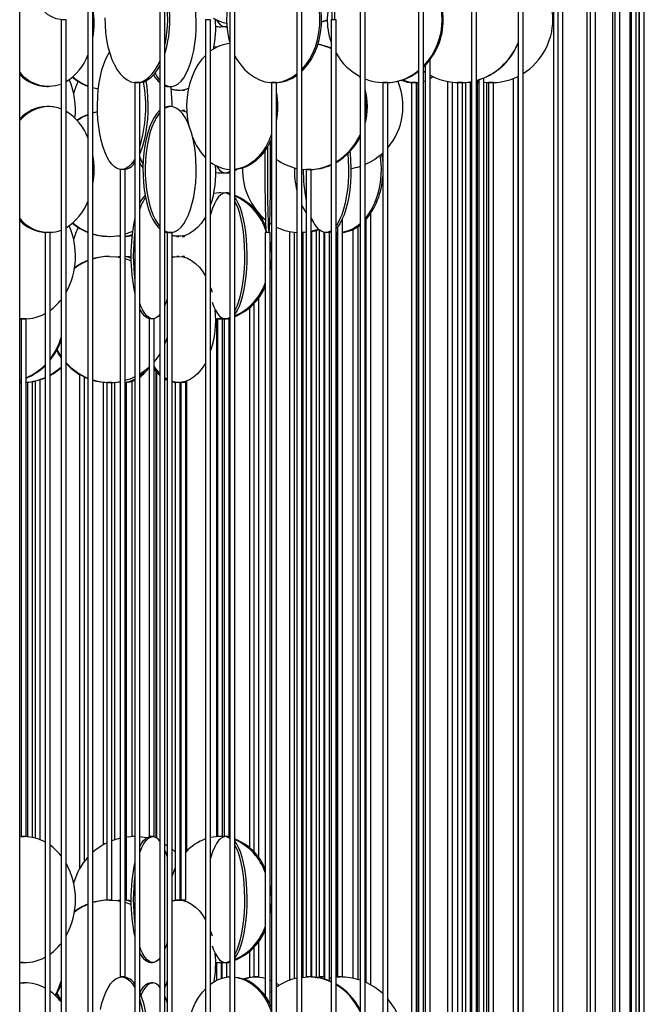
# Model space of a CAD drawing. Header units: millimetres. Extents: x 626 to 3215, y 306 to 3557.
# Tile 44 of 65: x 2938 to 3186, y 1737 to 2127. Entities that reach past the tile are written whole.
import ezdxf

# ---------------------------------------------------------------- set-up
doc = ezdxf.new("R2010")
doc.units = ezdxf.units.MM

msp = doc.modelspace()

# ---------------------------------------------------------------- linework, layer by layer
at = {"color": 7, "linetype": 'Continuous', "lineweight": 25}
for p, q in [((2964.66, 2187), (2964.66, 1636.5)), ((2966.66, 1636.5), (2966.66, 2187)), ((3021.05, 2187), (3021.05, 1636.5)), ((3023.05, 1636.5), (3023.05, 2187)), ((3072.74, 2187), (3072.74, 1636.5)), ((3074.74, 1636.5), (3074.74, 2187)), ((3116.96, 2187), (3116.96, 1636.5)), ((3118.96, 1636.5), (3118.96, 2187)), ((3151.31, 2187), (3151.31, 1636.5)), ((3153.31, 1636.5), (3153.31, 2187)), ((3061.73, 2127.5), (3061.73, 2177.5)), ((3062.73, 2127.5), (3062.73, 2177.5)), ((3173.94, 2165.84), (3173.94, 1636.5)), ((3175.94, 1636.5), (3175.94, 2168.21)), ((2937.64, 1611.5), (2937.64, 2162)), ((2993.25, 2162), (2993.25, 1611.5)), ((2995.25, 1611.5), (2995.25, 2162)), ((3047.66, 2162), (3047.66, 1611.5)), ((3049.66, 1611.5), (3049.66, 2162)), ((3095.94, 2162), (3095.94, 1611.5)), ((3097.94, 1611.5), (3097.94, 2162)), ((3135.49, 2162), (3135.49, 1622.45)), ((3137.49, 1611.5), (3137.49, 2162)), ((3149.62, 2162), (3149.62, 1636.35)), ((3162.85, 2162.19), (3162.85, 1636.5)), ((3164.18, 2162), (3164.18, 1632.83)), ((3166.18, 1631.29), (3166.18, 2162)), ((3172.97, 2162), (3172.97, 1636.42)), ((3179.87, 2162.05), (3179.87, 1636.5)), ((3180.45, 2162), (3180.45, 1635.87)), ((3182.45, 1635.31), (3182.45, 2162)), ((3183.44, 2162), (3183.44, 1636.47)), ((3183.63, 2162.11), (3183.63, 1636.5)), ((3185.63, 1636.5), (3185.63, 2162.48)), ((2953.99, 2127.5), (2953.99, 1692)), ((2955.99, 2127.5), (2953.99, 2127.5)), ((2955.99, 1692), (2955.99, 2127.5)), ((3011.4, 2127.5), (3011.4, 1692)), ((3013.4, 2127.5), (3011.4, 2127.5)), ((3013.4, 1692), (3013.4, 2127.5)), ((3061.23, 2127.5), (3061.23, 1692)), ((3063.23, 2127.5), (3061.23, 2127.5)), ((3063.23, 1692), (3063.23, 2127.5)), ((3016.81, 2124.71), (3017.4, 2124.71)), ((3019.24, 2124.71), (3019.82, 2124.71)), ((3016.06, 2116.7), (3014.66, 2116.57)), ((3100.59, 1692), (3100.59, 2111.66)), ((3097.94, 2107.12), (3098.59, 2106.67)), ((3098.59, 2109.31), (3098.59, 1692)), ((3097.94, 2103), (3098.59, 2103.22)), ((3107.47, 2102.98), (3107.47, 1692)), ((3115.79, 2102.72), (3116.96, 2102.58)), ((3118.96, 2103.22), (3119.85, 2103.02)), ((3118.96, 2103.17), (3119.85, 2102.97)), ((3119.85, 2103.63), (3119.85, 1692)), ((3121.85, 1692), (3121.85, 2104.35)), ((3133.49, 2104.12), (3133.49, 1689.2)), ((3135.49, 1687.74), (3135.49, 2105)), ((2948.32, 2101), (2949.01, 2101)), ((2968.82, 2099.94), (2966.66, 2100.49)), ((2983.31, 2102.5), (2983.31, 1667)), ((2983.44, 2102.5), (2983.31, 2102.5)), ((2985.31, 2102.5), (2983.44, 2102.5)), ((2985.31, 1667), (2985.31, 2102.5)), ((2996.64, 2101), (2997.55, 2101)), ((2999.93, 2099.5), (3000.74, 2099.5)), ((3002.06, 2099.5), (3003.06, 2099.5)), ((3037.59, 2102.5), (3037.59, 1667)), ((3037.92, 2102.5), (3037.59, 2102.5)), ((3039.59, 2102.5), (3037.92, 2102.5)), ((3039.59, 1667), (3039.59, 2102.5)), ((3081.73, 2102.5), (3081.73, 1667)), ((3082.32, 2102.5), (3081.73, 2102.5)), ((3083.73, 2102.5), (3082.32, 2102.5)), ((3083.73, 1667), (3083.73, 2102.5)), ((3093.22, 2102.5), (3093.22, 1686.31)), ((3094.96, 2102.5), (3093.22, 2102.5)), ((3093.37, 2102.51), (3093.37, 2102.5)), ((3095.22, 2102.5), (3094.96, 2102.5)), ((3095.22, 1688.57), (3095.22, 2102.5)), ((3095.37, 1688.86), (3095.37, 2102.52)), ((3109.47, 1692), (3109.47, 2102.67)), ((3111.41, 2102.5), (3111.41, 1667)), ((3112.3, 2102.5), (3111.41, 2102.5)), ((3113.41, 2102.5), (3112.3, 2102.5)), ((3113.41, 1667), (3113.41, 2102.5)), ((3114.65, 2102.59), (3114.65, 1691.18)), ((3116.65, 1691.15), (3116.65, 2102.56)), ((3119.44, 2102.5), (3118.94, 2102.5)), ((3118.96, 2102.5), (3119.85, 2102.53)), ((3119.44, 1691.94), (3119.44, 2102.5)), ((3122.9, 2102.56), (3122.9, 1692)), ((3123.71, 2102.5), (3123.71, 1691.64)), ((3124.92, 2102.5), (3123.71, 2102.5)), ((3124.9, 2102.5), (3124.9, 2102.5)), ((3125.71, 2102.5), (3124.92, 2102.5)), ((3125.71, 1690.82), (3125.71, 2102.5)), ((2949.01, 2093), (2948.32, 2093)), ((2997.55, 2093), (2996.64, 2093)), ((3003.06, 2091.5), (3002.06, 2091.5)), ((3002.06, 2091.5), (3002.06, 2091.4)), ((3002.06, 2091.39), (3002.06, 2091.5)), ((3037.59, 2073.6), (3037.17, 2073.97)), ((2977.47, 2068), (2977.47, 1747.5)), ((2979.47, 2068), (2977.47, 2068)), ((2979.47, 1747.5), (2979.47, 2068)), ((3021.04, 2068), (3021.04, 1747.5)), ((3021.05, 2068), (3021.04, 2068)), ((3023.04, 1747.5), (3023.04, 2068)), ((3023.05, 2067.93), (3023.29, 2068.03)), ((3051.35, 2068), (3051.35, 1747.5)), ((3053.35, 2068), (3051.35, 2068)), ((3053.35, 1747.5), (3053.35, 2068)), ((3016.81, 2066.71), (3017.4, 2066.71)), ((3019.24, 2066.71), (3020.19, 2066.71)), ((3016.81, 2058.71), (3014.66, 2058.57)), ((3017.4, 2058.71), (3016.81, 2058.71)), ((3018.57, 2058.62), (3016.81, 2058.71)), ((3018.73, 2058.66), (3017.4, 2058.71)), ((3020.19, 2058.71), (3019.24, 2058.71)), ((3021.04, 2058.56), (3020.19, 2058.71)), ((3030.49, 2053.26), (3030.49, 2052.77)), ((3032.49, 2050.35), (3032.49, 2050.65)), ((3033.53, 2049.54), (3033.23, 2049.27)), ((3033.55, 2049.53), (3033.24, 2049.26)), ((3065.79, 1747.5), (3065.79, 2048.63)), ((3075.05, 2048.11), (3075.05, 1745.3)), ((3077.05, 1744.29), (3077.05, 2050.71)), ((3056.47, 2044.16), (3056.47, 1747.5)), ((3063.79, 2045.19), (3063.79, 1747.5)), ((3069.93, 2044.22), (3069.93, 1746.96)), ((3071.93, 1746.45), (3071.93, 2045.37)), ((2947.67, 2043), (2947.67, 1722.5)), ((2949.36, 2043), (2947.67, 2043)), ((2949.67, 2043), (2949.36, 2043)), ((2949.67, 1722.5), (2949.67, 2043)), ((2972.99, 2041.5), (2973.3, 2041.5)), ((2976.55, 2041.73), (2977.47, 2041.57)), ((2996.1, 2043), (2996.1, 1722.5)), ((2998.01, 2043), (2996.1, 2043)), ((2998.1, 2043), (2998.01, 2043)), ((2998.1, 1722.5), (2998.1, 2043)), ((2999.93, 2041.5), (3000.74, 2041.5)), ((3002.06, 2041.5), (3003.06, 2041.5)), ((3035.07, 2043), (3035.07, 1739.92)), ((3037.07, 2043), (3035.07, 2043)), ((3037.07, 1736.44), (3037.07, 2043)), ((3044.66, 2043.44), (3044.66, 1746.14)), ((3046.66, 1746.78), (3046.66, 2043.12)), ((3050.15, 2043), (3049.66, 2043)), ((3050.15, 1747.4), (3050.15, 2043)), ((3053.4, 2043.39), (3053.4, 1747.48)), ((3055.4, 1747.41), (3055.4, 2043.89)), ((3058.47, 1747.5), (3058.47, 2043.07)), ((3058.64, 2043), (3058.64, 1746.61)), ((3060.64, 2043), (3058.64, 2043)), ((3060.64, 1745.91), (3060.64, 2043)), ((3063.88, 2043), (3063.23, 2043.01)), ((3063.24, 2043), (3063.24, 1747.45)), ((3063.79, 2043), (3063.24, 2043)), ((2973.3, 2033.5), (2972.99, 2033.5)), ((3000.74, 2033.5), (2999.93, 2033.5)), ((3003.06, 2033.5), (3002.06, 2033.5)), ((3002.06, 2033.5), (3002.06, 2033.4)), ((3002.06, 2033.39), (3002.06, 2033.5)), ((3032.49, 1794.85), (3032.49, 2017.07)), ((2953.84, 2016.19), (2953.99, 2015.66)), ((2995.92, 2016.15), (2996.1, 2015.56)), ((3028.81, 2013.07), (3028.81, 1798.85)), ((3030.49, 2014.66), (3030.49, 1797.27)), ((2938.18, 2008.71), (2938.18, 1803.21)), ((2940.18, 2008.71), (2938.18, 2008.71)), ((2940.18, 1803.21), (2940.18, 2008.71)), ((2988.95, 2008.71), (2988.95, 1803.21)), ((2990.95, 2008.71), (2988.95, 2008.71)), ((2990.95, 1803.21), (2990.95, 2008.71)), ((3015.68, 2008.75), (3015.68, 1803.17)), ((3016.11, 2008.71), (3016.11, 1803.21)), ((3016.52, 2008.71), (3016.11, 2008.71)), ((3018.11, 2008.71), (3016.52, 2008.71)), ((3017.68, 2008.71), (3017.68, 2008.72)), ((3017.89, 2008.72), (3017.89, 2008.71)), ((3018.11, 1803.21), (3018.11, 2008.71)), ((3018.71, 2008.71), (3018.71, 1803.21)), ((3018.76, 2008.71), (3018.71, 2008.71)), ((3020.71, 2008.71), (3018.76, 2008.71)), ((3020.71, 1803.21), (3020.71, 2008.71)), ((2961.32, 1986.72), (2961.32, 1790.44)), ((2963.32, 1793.47), (2963.32, 1985.66)), ((2991.82, 1802.8), (2991.82, 1987.66)), ((2991.98, 1802.7), (2991.98, 1987.48)), ((2938.18, 1984.5), (2937.64, 1984.34)), ((2937.64, 1983.51), (2938.18, 1983.5)), ((2938.18, 1983.5), (2937.64, 1983.5)), ((2940.65, 1983.58), (2940.65, 1803.17)), ((2942.65, 1802.9), (2942.65, 1983.84)), ((2943.74, 1984.06), (2943.74, 1802.65)), ((2945.74, 1801.99), (2945.74, 1984.61)), ((2970.77, 1983.61), (2970.77, 1799.95)), ((2972.14, 1983.5), (2972.14, 1778)), ((2974.14, 1983.5), (2972.14, 1983.5)), ((2972.77, 1983.5), (2972.77, 1983.5)), ((2974.14, 1778), (2974.14, 1983.5)), ((2975.3, 1801.96), (2975.3, 1983.59)), ((2976.55, 1983.73), (2977.47, 1983.57)), ((2979.97, 1983.5), (2979.47, 1983.5)), ((2979.97, 1778), (2979.97, 1983.5)), ((2982.12, 1983.94), (2982.12, 1803.21)), ((2996.1, 1984.78), (2995.25, 1985.31)), ((2999.34, 1983.5), (2999.34, 1778)), ((3001.34, 1983.5), (2999.34, 1983.5)), ((3001.34, 1778), (3001.34, 1983.5)), ((3001.56, 1983.5), (3001.56, 1778)), ((3003.56, 1983.5), (3001.56, 1983.5)), ((3001.89, 1983.57), (3001.89, 1983.5)), ((3003.56, 1778), (3003.56, 1983.5)), ((3003.89, 1797.45), (3003.89, 1984.08)), ((2937.56, 1803.16), (2938.89, 1803.21)), ((2937.64, 1803.11), (2939.48, 1803.21)), ((2940.18, 1803.21), (2938.18, 1803.21)), ((2939.56, 1803.21), (2939.56, 1803.21)), ((2983.31, 1803.21), (2982.12, 1803.21)), ((2983.31, 1803.21), (2983.12, 1803.21)), ((2990.95, 1803.21), (2988.95, 1803.21)), ((3016.52, 1803.21), (3016.11, 1803.21)), ((3018.11, 1803.21), (3016.52, 1803.21)), ((3018.57, 1803.12), (3016.81, 1803.21)), ((3018.73, 1803.16), (3017.4, 1803.21)), ((3017.68, 1803.21), (3017.68, 1803.21)), ((3017.89, 1803.21), (3017.89, 1803.21)), ((3018.76, 1803.21), (3018.71, 1803.21)), ((3020.71, 1803.21), (3018.76, 1803.21)), ((3021.04, 1803.06), (3020.19, 1803.21)), ((2996.1, 1799.58), (2995.25, 1800.07)), ((2999.34, 1797.24), (2998.1, 1798.23)), ((3001.56, 1795.1), (3001.34, 1795.34)), ((3001.56, 1794.63), (3001.34, 1794.31)), ((2974.14, 1778), (2972.14, 1778)), ((2979.97, 1778), (2979.47, 1778)), ((3001.34, 1778), (2999.34, 1778)), ((3003.56, 1778), (3001.56, 1778)), ((3002.06, 1778), (3002.06, 1777.9)), ((3002.06, 1777.89), (3002.06, 1778)), ((2953.84, 1760.69), (2953.99, 1760.16)), ((2995.92, 1760.65), (2996.1, 1760.06)), ((3030.49, 1759.16), (3030.49, 1747.5)), ((3032.49, 1747.5), (3032.49, 1761.57)), ((3028.81, 1757.57), (3028.81, 1747.28)), ((2938.89, 1753.21), (2939.48, 1753.21)), ((2989.47, 1753.21), (2990.42, 1753.21)), ((3015.68, 1753.25), (3015.68, 1746.01)), ((3016.81, 1753.21), (3017.4, 1753.21)), ((3017.68, 1746.85), (3017.68, 1753.22)), ((3017.89, 1753.22), (3017.89, 1746.91)), ((3019.24, 1753.21), (3020.19, 1753.21)), ((3019.89, 1747.37), (3019.89, 1753.21)), ((2979.47, 1747.5), (2977.47, 1747.5)), ((3021.05, 1747.5), (3021.04, 1747.5)), ((3032.49, 1747.5), (3030.49, 1747.5)), ((3030.81, 1747.49), (3030.81, 1747.5)), ((3049.66, 1747.35), (3052.16, 1747.5)), ((3053.35, 1747.5), (3051.35, 1747.5)), ((3054.91, 1747.36), (3057.28, 1747.5)), ((3055.1, 1747.34), (3057.66, 1747.5)), ((3058.47, 1747.5), (3056.47, 1747.5)), ((3057.66, 1747.5), (3058.64, 1747.47)), ((3060.64, 1747.29), (3061.08, 1747.22)), ((3060.64, 1747.15), (3061.08, 1747.22)), ((3063.24, 1747.45), (3064.79, 1747.5)), ((3065.79, 1747.5), (3063.79, 1747.5)), ((3065.24, 1747.49), (3065.24, 1747.5)), ((2937.64, 1745.17), (2938.89, 1745.21)), ((2937.64, 1745.11), (2939.48, 1745.21)), ((2939.48, 1745.21), (2938.89, 1745.21)), ((2990.42, 1745.21), (2989.47, 1745.21)), ((3037.07, 1746.38), (3037.59, 1746.14)), ((3058.42, 1746.67), (3058.64, 1746.73))]:
    msp.add_line(p, q, dxfattribs=at)
at = {"color": 7, "linetype": 'Continuous', "lineweight": 25, "flags": 128}
for points in [[(2954.59, 2127.5), (2953.72, 2127.54), (2951.99, 2127.89), (2950.3, 2128.59), (2948.67, 2129.62), (2947.12, 2130.97), (2945.67, 2132.63), (2944.35, 2134.56), (2943.18, 2136.74), (2942.16, 2139.15), (2941.32, 2141.74), (2940.67, 2144.49), (2940.21, 2147.35), (2939.95, 2150.28), (2939.9, 2153.24), (2940.06, 2156.19), (2940.42, 2159.09), (2940.97, 2161.89), (2941.51, 2163.87)], [(3049.66, 2107.11), (3050.18, 2107.63), (3051.85, 2109.56), (3053.33, 2111.74), (3054.61, 2114.15), (3055.67, 2116.74), (3056.5, 2119.49), (3057.08, 2122.35), (3057.4, 2125.28), (3057.47, 2128.24), (3057.27, 2131.19), (3056.82, 2134.09), (3056.12, 2136.89), (3055.17, 2139.57), (3054, 2142.07), (3052.61, 2144.37), (3051.03, 2146.43), (3049.66, 2147.88)], [(3049.66, 2107.78), (3051.18, 2109.56), (3052.66, 2111.74), (3053.94, 2114.15), (3055, 2116.74), (3055.83, 2119.49), (3056.41, 2122.35), (3056.73, 2125.28), (3056.8, 2128.24), (3056.6, 2131.19), (3056.15, 2134.09), (3055.44, 2136.89), (3054.5, 2139.57), (3053.33, 2142.07), (3051.94, 2144.37), (3050.36, 2146.43), (3049.66, 2147.21)], [(2995.25, 2101.65), (2995.76, 2101.39), (2996.95, 2101.04), (2998.16, 2101.04), (2999.35, 2101.39), (3000.52, 2102.09), (3001.64, 2103.12), (3002.71, 2104.47), (3003.71, 2106.13), (3004.62, 2108.06), (3005.43, 2110.24), (3006.13, 2112.65), (3006.71, 2115.24), (3007.16, 2117.99), (3007.48, 2120.85), (3007.66, 2123.78), (3007.69, 2126.74), (3007.58, 2129.69), (3007.37, 2132.31)], [(2971.41, 2128.24), (2971.46, 2125.28), (2971.68, 2122.35), (2972.06, 2119.49), (2972.62, 2116.74), (2973.33, 2114.15), (2974.19, 2111.74), (2975.19, 2109.56), (2976.31, 2107.63), (2977.53, 2105.97), (2978.85, 2104.62), (2980.23, 2103.59), (2981.67, 2102.89), (2983.13, 2102.54), (2984.61, 2102.54), (2986.08, 2102.89), (2987.51, 2103.59), (2988.9, 2104.62), (2990.21, 2105.97), (2991.43, 2107.63), (2992.55, 2109.56), (2993.25, 2111.03)], [(3011.93, 2127.5), (3011.47, 2127.54)], [(3015.71, 2127.47), (3016.12, 2126.83), (3016.98, 2125.8), (3017.87, 2125.11), (3018.78, 2124.76), (3019.7, 2124.76), (3019.81, 2124.78)], [(3059.7, 2127.37), (3058.9, 2127.09), (3057.46, 2126.67)], [(3059.7, 2127.23), (3059.29, 2127.09), (3057.46, 2126.57)], [(3017.4, 2124.71), (3018.6, 2124.76), (3018.73, 2124.77)], [(2983.31, 2072.18), (2982.87, 2071.47), (2981.86, 2070.12), (2980.8, 2069.09), (2979.7, 2068.39), (2978.57, 2068.04), (2977.44, 2068.04), (2976.32, 2068.39), (2975.21, 2069.09), (2974.15, 2070.12), (2973.14, 2071.47), (2972.2, 2073.13), (2971.34, 2075.06), (2970.58, 2077.24), (2969.92, 2079.65), (2969.37, 2082.24), (2968.94, 2084.99), (2968.65, 2087.85), (2968.48, 2090.78), (2968.44, 2093.74), (2968.55, 2096.69), (2968.78, 2099.59), (2969.14, 2102.39), (2969.63, 2105.07), (2970.23, 2107.57), (2970.95, 2109.87), (2971.76, 2111.93), (2972.66, 2113.73), (2973.24, 2114.68)], [(3004.85, 2085.35), (3004.39, 2087.85), (3004.08, 2090.78), (3004.01, 2093.74), (3004.2, 2096.69), (3004.63, 2099.59), (3005.3, 2102.39), (3006.2, 2105.07), (3007.32, 2107.57), (3008.64, 2109.87), (3010.14, 2111.93), (3011.4, 2113.33)], [(3023.05, 2113.18), (3023.85, 2111.74), (3025.33, 2109.56), (3027, 2107.63), (3028.82, 2105.97), (3030.78, 2104.62), (3032.84, 2103.59), (3034.97, 2102.89), (3037.16, 2102.54), (3039.35, 2102.54), (3041.54, 2102.89), (3043.67, 2103.59), (3045.73, 2104.62), (3047.66, 2105.95)], [(2984.74, 2102.5), (2985.48, 2102.54), (2986.94, 2102.89), (2988.38, 2103.59), (2989.76, 2104.62), (2991.08, 2105.97), (2992.3, 2107.63), (2993.25, 2109.24)], [(2987.67, 2103.2), (2987.8, 2102.39), (2988.16, 2099.59), (2988.39, 2096.69), (2988.49, 2093.74), (2988.46, 2090.78), (2988.29, 2087.85), (2987.99, 2084.99), (2987.57, 2082.24), (2987.02, 2079.65), (2986.36, 2077.24), (2985.6, 2075.06), (2985.31, 2074.35)], [(3072.36, 2105.11), (3072.39, 2105.07), (3072.74, 2104.34)], [(3100.59, 2104.16), (3101.34, 2104.62), (3101.74, 2104.89)], [(2968.81, 2099.89), (2968.78, 2099.89), (2966.66, 2100.4)], [(2995.25, 2101.23), (2996.04, 2101.04), (2996.64, 2101)], [(2999.93, 2099.5), (2999.06, 2099.54), (2997.67, 2099.79)], [(3002.06, 2099.6), (3002.06, 2099.54), (3002.06, 2099.54), (3002.06, 2099.6)], [(3003.06, 2099.5), (3003.06, 2099.54), (3003.07, 2099.81)], [(3115.52, 2102.69), (3116.91, 2102.54), (3116.96, 2102.54)], [(3121.85, 2102.66), (3123.16, 2102.54), (3124.61, 2102.5)], [(2966.66, 2090.59), (2967.4, 2090.8), (2968.47, 2091.04)], [(2993.25, 2091.56), (2993.11, 2091.43), (2992.01, 2090.24), (2990.98, 2088.73), (2990.02, 2086.93), (2989.16, 2084.87), (2988.4, 2082.57), (2987.76, 2080.07), (2987.24, 2077.39), (2986.86, 2074.59), (2986.61, 2071.69), (2986.5, 2068.74), (2986.54, 2065.78), (2986.72, 2062.85), (2987.03, 2059.99), (2987.49, 2057.24), (2988.07, 2054.65), (2988.77, 2052.24), (2989.58, 2050.06), (2990.49, 2048.13), (2991.48, 2046.47), (2992.55, 2045.12), (2993.25, 2044.43)], [(2997.55, 2093), (2996.36, 2092.82), (2995.25, 2092.34)], [(2995.25, 2043.65), (2995.76, 2043.39), (2996.95, 2043.04), (2998.16, 2043.04), (2999.35, 2043.39), (3000.52, 2044.09), (3001.64, 2045.12), (3002.71, 2046.47), (3003.71, 2048.13), (3004.62, 2050.06), (3005.43, 2052.24), (3006.13, 2054.65), (3006.71, 2057.24), (3007.16, 2059.99), (3007.48, 2062.85), (3007.66, 2065.78), (3007.69, 2068.74), (3007.58, 2071.69), (3007.34, 2074.59), (3006.95, 2077.39), (3006.44, 2080.07), (3005.79, 2082.57), (3005.04, 2084.87), (3004.18, 2086.93), (3003.22, 2088.73), (3002.19, 2090.24), (3001.09, 2091.43), (2999.94, 2092.3), (2998.75, 2092.82), (2997.55, 2093), (2997.55, 2093)], [(2996.64, 2093), (2995.44, 2092.82), (2995.25, 2092.76)], [(3001.02, 2091.49), (3002.48, 2091.32), (3004.07, 2090.84)], [(3003.07, 2091.18), (3003.07, 2091.32), (3003.06, 2091.5)], [(2960.25, 2087.6), (2962.13, 2088.74), (2964.66, 2089.91)], [(2960.37, 2087.48), (2962.44, 2088.74), (2964.66, 2089.79)], [(2966.66, 2090.5), (2967.71, 2090.8), (2968.47, 2090.98)], [(2993.25, 2090.63), (2992.92, 2090.24), (2991.89, 2088.73), (2990.93, 2086.93), (2990.07, 2084.87), (2989.31, 2082.57), (2988.67, 2080.07), (2988.16, 2077.39), (2987.77, 2074.59), (2987.52, 2071.69), (2987.42, 2068.74), (2987.45, 2065.78), (2987.63, 2062.85), (2987.95, 2059.99), (2988.4, 2057.24), (2988.98, 2054.65), (2989.68, 2052.24), (2990.49, 2050.06), (2991.4, 2048.13), (2992.4, 2046.47), (2993.25, 2045.36)], [(3037.59, 2082.08), (3036.63, 2079.65), (3035.41, 2077.24), (3034, 2075.06), (3032.41, 2073.13), (3030.67, 2071.47), (3028.81, 2070.12), (3026.85, 2069.09), (3024.81, 2068.39), (3023.05, 2068.07)], [(3037.59, 2080.23), (3037.34, 2079.65), (3036.12, 2077.24), (3034.7, 2075.06), (3033.12, 2073.13), (3031.38, 2071.47), (3029.52, 2070.12), (3027.55, 2069.09), (3025.52, 2068.39), (3023.44, 2068.04), (3023.05, 2068.01)], [(3034.97, 2075.43), (3034.96, 2074.59), (3034.95, 2071.69), (3034.94, 2068.74), (3034.94, 2065.78), (3034.96, 2062.85), (3034.97, 2059.99), (3035, 2057.24), (3035.04, 2054.65), (3035.08, 2052.24), (3035.13, 2050.06), (3035.19, 2048.13), (3035.25, 2046.47), (3035.31, 2045.12), (3035.38, 2044.09), (3035.46, 2043.39), (3035.53, 2043.04), (3035.57, 2043)], [(3035.98, 2077.01), (3035.96, 2074.59), (3035.95, 2071.69), (3035.94, 2068.74), (3035.94, 2065.78), (3035.96, 2062.85), (3035.97, 2059.99), (3036, 2057.24), (3036.04, 2054.65), (3036.08, 2052.24), (3036.13, 2050.06), (3036.19, 2048.13), (3036.25, 2046.47), (3036.31, 2045.12), (3036.38, 2044.09), (3036.46, 2043.39), (3036.53, 2043.04), (3036.6, 2043.04), (3036.68, 2043.39), (3036.75, 2044.09), (3036.82, 2045.12), (3036.88, 2046.47), (3036.95, 2048.13), (3037, 2050.06), (3037.05, 2052.24), (3037.09, 2054.65), (3037.13, 2057.24), (3037.16, 2059.99), (3037.18, 2062.85), (3037.19, 2065.78), (3037.19, 2068.74), (3037.18, 2071.69), (3037.17, 2074.59), (3037.15, 2077.39), (3037.13, 2079.18)], [(3068.72, 2075.15), (3068.78, 2074.59), (3069, 2071.69), (3069.09, 2068.74), (3069.06, 2065.78), (3068.9, 2062.85), (3068.62, 2059.99), (3068.22, 2057.24), (3067.71, 2054.65), (3067.09, 2052.24), (3066.37, 2050.06), (3065.56, 2048.13), (3064.68, 2046.47), (3063.73, 2045.12), (3063.23, 2044.55)], [(3067.87, 2074.3), (3068.07, 2071.69), (3068.16, 2068.74), (3068.13, 2065.78), (3067.97, 2062.85), (3067.69, 2059.99), (3067.29, 2057.24), (3066.78, 2054.65), (3066.16, 2052.24), (3065.44, 2050.06), (3064.63, 2048.13), (3063.75, 2046.47), (3063.23, 2045.68)], [(3080.66, 2073.68), (3080.92, 2071.69), (3081.1, 2068.74), (3081.04, 2065.78), (3080.74, 2062.85), (3080.2, 2059.99), (3079.43, 2057.24), (3078.45, 2054.65), (3077.26, 2052.24), (3075.88, 2050.06), (3074.74, 2048.59)], [(3081.29, 2074.21), (3081.64, 2071.69), (3081.73, 2070.72)], [(3015.71, 2069.47), (3016.12, 2068.83), (3016.98, 2067.8), (3017.87, 2067.11), (3018.78, 2066.76), (3019.7, 2066.76), (3020.6, 2067.11), (3021.05, 2067.41)], [(3023.05, 2067.71), (3023.31, 2067.8), (3024.06, 2068.11)], [(3017.4, 2066.71), (3018.6, 2066.76), (3018.73, 2066.77)], [(3020.19, 2066.71), (3020.65, 2066.76), (3021.05, 2066.87)], [(3019.24, 2058.71), (3018.32, 2058.54), (3017.42, 2058.01), (3016.55, 2057.15), (3015.71, 2055.95), (3014.92, 2054.45), (3014.19, 2052.65), (3013.54, 2050.59), (3013.4, 2050.09)], [(3021.04, 2058.03), (3020.15, 2058.54), (3019.24, 2058.71)], [(3023.04, 2010.48), (3023.3, 2010.83), (3024.12, 2012.19), (3024.88, 2013.84), (3025.57, 2015.78), (3026.19, 2017.96), (3026.72, 2020.37), (3027.16, 2022.96), (3027.51, 2025.71), (3027.75, 2028.56), (3027.88, 2031.49), (3027.91, 2034.45), (3027.83, 2037.4), (3027.64, 2040.3), (3027.35, 2043.11), (3026.95, 2045.78), (3026.47, 2048.29), (3025.89, 2050.59), (3025.23, 2052.65), (3024.5, 2054.45), (3023.72, 2055.95), (3023.04, 2056.95)], [(3023.04, 2011.95), (3023.17, 2012.19), (3023.93, 2013.84), (3024.62, 2015.78), (3025.24, 2017.96), (3025.77, 2020.37), (3026.21, 2022.96), (3026.56, 2025.71), (3026.8, 2028.56), (3026.93, 2031.49), (3026.96, 2034.45), (3026.88, 2037.4), (3026.69, 2040.3), (3026.4, 2043.11), (3026, 2045.78), (3025.51, 2048.29), (3024.94, 2050.59), (3024.28, 2052.65), (3023.55, 2054.45), (3023.04, 2055.48)], [(3051.35, 2050.83), (3050.5, 2052.24), (3049.66, 2053.87)], [(3011.4, 2049.31), (3010.96, 2048.56), (3009.65, 2046.63), (3008.2, 2044.97), (3006.66, 2043.62), (3005.03, 2042.59), (3003.34, 2041.89), (3001.61, 2041.54), (2999.87, 2041.54), (2998.15, 2041.89), (2998.1, 2041.91)], [(3061.23, 2043.66), (3060.77, 2043.39), (3059.71, 2043.04), (3058.64, 2043.04), (3057.59, 2043.39), (3056.55, 2044.09), (3055.55, 2045.12), (3054.61, 2046.47), (3053.72, 2048.13), (3053.35, 2048.96)], [(3054.05, 2047.46), (3053.42, 2048.13), (3053.35, 2048.2)], [(3037.59, 2046.31), (3037.33, 2046.47), (3036.9, 2046.76)], [(3056.29, 2044.32), (3055.62, 2044.09), (3053.35, 2043.46)], [(2982.35, 2043.38), (2980.24, 2042.59), (2979.47, 2042.35)], [(2979.47, 2041.54), (2981.17, 2041.89), (2982.22, 2042.28)], [(2995.25, 2043.23), (2996.04, 2043.04), (2996.64, 2043)], [(2999.93, 2041.5), (2999.06, 2041.54), (2998.1, 2041.69)], [(3002.06, 2041.6), (3002.06, 2041.54), (3002.06, 2041.54), (3002.06, 2041.6)], [(3003.06, 2041.5), (3003.06, 2041.54), (3003.07, 2041.81)], [(3051.35, 2043.13), (3050.3, 2043.04), (3049.66, 2043.01)], [(3051.35, 2043.09), (3050.71, 2043.04), (3049.66, 2043)], [(3061.23, 2043.19), (3060.64, 2043.04), (3060.11, 2043)], [(3037.59, 2035.22), (3037.4, 2037.4), (3037.07, 2039.55)], [(2973.3, 2033.5), (2976.11, 2033.32), (2977.47, 2033.11)], [(2977.47, 2033.43), (2976.82, 2033.32), (2976.55, 2033.26)], [(2981.75, 2033.17), (2981.11, 2033.32), (2979.37, 2033.5)], [(2981.75, 2032.9), (2980.3, 2033.32), (2979.47, 2033.45)], [(2979.47, 2032.64), (2981.57, 2031.93), (2981.77, 2031.85)], [(2998.15, 2033.1), (2999.01, 2033.32), (3000.74, 2033.5)], [(2998.15, 2033.31), (2998.2, 2033.32), (2999.93, 2033.5)], [(3000.74, 2033.5), (3002.48, 2033.32), (3004.19, 2032.8), (3005.85, 2031.93), (3007.44, 2030.74), (3008.94, 2029.23), (3010.32, 2027.43), (3011.4, 2025.68)], [(3003.07, 2033.18), (3003.07, 2033.32), (3003.06, 2033.5)], [(3013.4, 2021.14), (3013.59, 2020.57), (3013.98, 2019.29)], [(2996.1, 2016.74), (2995.81, 2015.78), (2995.25, 2014.19)], [(2993.25, 2010.45), (2992.68, 2009.8), (2991.79, 2009.11), (2990.88, 2008.76), (2989.97, 2008.76), (2989.06, 2009.11), (2988.17, 2009.8), (2987.31, 2010.83), (2986.5, 2012.19), (2985.74, 2013.84), (2985.31, 2014.99)], [(3013.98, 2015.41), (3014.55, 2013.84), (3015.31, 2012.19), (3016.12, 2010.83), (3016.98, 2009.8), (3017.87, 2009.11), (3018.78, 2008.76), (3019.7, 2008.76), (3020.6, 2009.11), (3021.04, 2009.4)], [(2989.47, 2008.71), (2989.02, 2008.76), (2988.11, 2009.11), (2987.22, 2009.8), (2986.36, 2010.83), (2985.54, 2012.19), (2985.31, 2012.66)], [(2938.89, 2008.71), (2937.69, 2008.76), (2937.64, 2008.76)], [(3017.4, 2008.71), (3018.6, 2008.76), (3018.73, 2008.77)], [(3020.19, 2008.71), (3020.65, 2008.76), (3021.04, 2008.86)], [(2996.1, 2001.44), (2995.81, 2000.49), (2995.25, 1998.92)], [(2953.99, 1993.46), (2952.89, 1995.15), (2952.26, 1996.26)], [(2953.99, 1993.91), (2953.2, 1995.15), (2952.41, 1996.56)], [(2993.25, 1994.91), (2991.75, 1992.74), (2990.95, 1991.76)], [(2993.25, 1987), (2991.84, 1988.63), (2990.95, 1989.88)], [(3011.4, 1991.31), (3010.96, 1990.56), (3009.65, 1988.63), (3008.2, 1986.97), (3006.66, 1985.62), (3005.03, 1984.59), (3003.34, 1983.89), (3001.61, 1983.54), (2999.87, 1983.54), (2998.15, 1983.89), (2998.1, 1983.91)], [(2985.31, 1986.28), (2986.05, 1986.97), (2987.12, 1988.16)], [(2938.18, 1984.6), (2938.16, 1984.59), (2937.64, 1984.43)], [(2996.1, 1984.37), (2995.65, 1984.59), (2995.25, 1984.8)], [(2999.93, 1983.5), (2999.06, 1983.54), (2998.1, 1983.69)], [(3002.06, 1983.6), (3002.06, 1983.54), (3002.06, 1983.54), (3002.06, 1983.6)], [(3003.06, 1983.5), (3003.06, 1983.54), (3003.07, 1983.81)], [(2983.12, 1803.21), (2980.17, 1803.04), (2979.97, 1803.01)], [(2985.31, 1796.94), (2985.38, 1797.15), (2986.11, 1798.95), (2986.9, 1800.45), (2987.73, 1801.65), (2988.61, 1802.51), (2989.51, 1803.04), (2990.42, 1803.21)], [(2985.31, 1799.26), (2985.95, 1800.45), (2986.78, 1801.65), (2987.66, 1802.51), (2988.56, 1803.04), (2989.47, 1803.21)], [(2987.97, 1802.74), (2986.08, 1803.04), (2985.31, 1803.12)], [(3019.24, 1803.21), (3018.32, 1803.04), (3017.42, 1802.51), (3016.55, 1801.65), (3015.71, 1800.45), (3014.92, 1798.95), (3014.19, 1797.15), (3013.54, 1795.09), (3013.4, 1794.59)], [(3016.81, 1803.21), (3014.42, 1803.04), (3013.4, 1802.85)], [(3021.04, 1802.53), (3020.15, 1803.04), (3019.24, 1803.21)], [(3023.04, 1754.98), (3023.3, 1755.33), (3024.12, 1756.69), (3024.88, 1758.34), (3025.57, 1760.28), (3026.19, 1762.46), (3026.72, 1764.87), (3027.16, 1767.46), (3027.51, 1770.21), (3027.75, 1773.06), (3027.88, 1775.99), (3027.91, 1778.95), (3027.83, 1781.9), (3027.64, 1784.8), (3027.35, 1787.61), (3026.95, 1790.28), (3026.47, 1792.79), (3025.89, 1795.09), (3025.23, 1797.15), (3024.5, 1798.95), (3023.72, 1800.45), (3023.04, 1801.45)], [(3023.04, 1756.45), (3023.17, 1756.69), (3023.93, 1758.34), (3024.62, 1760.28), (3025.24, 1762.46), (3025.77, 1764.87), (3026.21, 1767.46), (3026.56, 1770.21), (3026.8, 1773.06), (3026.93, 1775.99), (3026.96, 1778.95), (3026.88, 1781.9), (3026.69, 1784.8), (3026.4, 1787.61), (3026, 1790.28), (3025.51, 1792.79), (3024.94, 1795.09), (3024.28, 1797.15), (3023.55, 1798.95), (3023.04, 1799.98)], [(2995.25, 1797.73), (2995.47, 1797.15), (2996.1, 1795.18)], [(2999.34, 1790.8), (2999.1, 1790.28), (2998.1, 1787.69)], [(3037.59, 1779.72), (3037.4, 1781.9), (3037.07, 1784.05)], [(2973.3, 1778), (2976.11, 1777.82), (2977.47, 1777.61)], [(2977.47, 1777.93), (2976.82, 1777.82), (2976.55, 1777.76)], [(2981.75, 1777.67), (2981.11, 1777.82), (2979.37, 1778)], [(2981.75, 1777.4), (2980.3, 1777.82), (2979.47, 1777.95)], [(2979.47, 1777.14), (2981.57, 1776.43), (2981.77, 1776.35)], [(2998.15, 1777.81), (2998.2, 1777.82), (2999.93, 1778)], [(2998.15, 1777.6), (2999.01, 1777.82), (3000.74, 1778)], [(3000.74, 1778), (3002.48, 1777.82), (3004.19, 1777.3), (3005.85, 1776.43), (3007.44, 1775.24), (3008.94, 1773.73), (3010.32, 1771.93), (3011.4, 1770.18)], [(3003.07, 1777.68), (3003.07, 1777.82), (3003.06, 1778)], [(3013.4, 1765.64), (3013.59, 1765.07), (3013.98, 1763.79)], [(2993.25, 1754.95), (2992.68, 1754.3), (2991.79, 1753.61), (2990.88, 1753.26), (2989.97, 1753.26), (2989.06, 1753.61), (2988.17, 1754.3), (2987.31, 1755.33), (2986.5, 1756.69), (2985.74, 1758.34), (2985.31, 1759.49)], [(2996.1, 1761.24), (2995.81, 1760.28), (2995.25, 1758.69)], [(3013.98, 1759.91), (3014.55, 1758.34), (3015.31, 1756.69), (3016.12, 1755.33), (3016.98, 1754.3), (3017.87, 1753.61), (3018.78, 1753.26), (3019.7, 1753.26), (3020.6, 1753.61), (3021.04, 1753.9)], [(2989.47, 1753.21), (2989.02, 1753.26), (2988.11, 1753.61), (2987.22, 1754.3), (2986.36, 1755.33), (2985.54, 1756.69), (2985.31, 1757.16)], [(2938.89, 1753.21), (2937.69, 1753.26), (2937.64, 1753.26)], [(3017.4, 1753.21), (3018.6, 1753.26), (3018.73, 1753.27)], [(3020.19, 1753.21), (3020.65, 1753.26), (3021.04, 1753.36)], [(2969.63, 1734.57), (2970.23, 1737.07), (2970.95, 1739.37), (2971.76, 1741.43), (2972.66, 1743.23), (2973.64, 1744.74), (2974.68, 1745.93), (2975.76, 1746.8), (2976.88, 1747.32), (2978.01, 1747.5), (2978.01, 1747.5)], [(2978.01, 1747.5), (2979.14, 1747.32), (2980.25, 1746.8), (2981.34, 1745.93), (2982.38, 1744.74), (2983.31, 1743.31)], [(3023.05, 1747.48), (3024.48, 1747.32), (3026.54, 1746.8), (3028.55, 1745.93), (3030.46, 1744.74), (3032.27, 1743.23), (3033.93, 1741.43), (3035.43, 1739.37), (3036.75, 1737.07), (3037.59, 1735.27)], [(3023.05, 1747.42), (3023.78, 1747.32), (3025.84, 1746.8), (3027.84, 1745.93), (3029.76, 1744.74), (3031.56, 1743.23), (3033.22, 1741.43), (3034.73, 1739.37), (3036.05, 1737.07), (3037.17, 1734.57), (3037.59, 1733.41)], [(3031.85, 1747.5), (3033.94, 1747.32), (3035.07, 1747.08)], [(2953.99, 1744.82), (2952.99, 1742.24), (2951.84, 1740)], [(2985.28, 1741.2), (2985.95, 1742.45), (2986.78, 1743.65), (2987.66, 1744.51), (2988.56, 1745.04), (2989.47, 1745.21)], [(2985.73, 1740.08), (2986.11, 1740.95), (2986.9, 1742.45), (2987.73, 1743.65), (2988.61, 1744.51), (2989.51, 1745.04), (2990.42, 1745.21)], [(2996.1, 1745.94), (2995.81, 1744.99), (2995.25, 1743.42)], [(3039.59, 1744.97), (3039.92, 1744.74), (3040.65, 1744.17)], [(2953.99, 1737.96), (2952.89, 1739.65), (2952.26, 1740.76)], [(2953.99, 1738.41), (2953.2, 1739.65), (2952.41, 1741.06)], [(2985.28, 1741.2), (2985.99, 1739.37), (2986.7, 1737.07), (2987.31, 1734.57), (2987.8, 1731.89), (2988.16, 1729.09), (2988.39, 1726.19), (2988.49, 1723.24), (2988.46, 1720.28), (2988.29, 1717.35), (2987.99, 1714.49), (2987.57, 1711.74), (2987.02, 1709.15), (2986.36, 1706.74), (2985.6, 1704.56), (2985.31, 1703.85)], [(2995.25, 1739.73), (2995.47, 1739.15), (2996.1, 1737.18)], [(3004.85, 1714.85), (3004.39, 1717.35), (3004.08, 1720.28), (3004.01, 1723.24), (3004.2, 1726.19), (3004.63, 1729.09), (3005.3, 1731.89), (3006.2, 1734.57), (3007.32, 1737.07), (3008.64, 1739.37), (3010.14, 1741.43), (3011.4, 1742.83)], [(3037.07, 1741.42), (3037.08, 1741.43), (3037.59, 1741.9)]]:
    msp.add_lwpolyline(points, dxfattribs=at)
at = {"color": 7, "linetype": 'Continuous', "lineweight": 25}
for centre, radius, start, end in [((3079.32, 2127.5), 26.49, 314.685, 45.315), ((3078.87, 2127.5), 26.52, 315.9826, 44.0174), ((3124.05, 2127.5), 25.25, 302.1569, 57.8431), ((2950.8, 2127.5), 46.43, 343.1887, 16.8113), ((2948.19, 2127.5), 48.15, 347.7728, 12.2272), ((3052.68, 2127.5), 32.98, 163.5512, 196.4488), ((3086.87, 2127.49), 27.16, 157.7346, 199.2924), ((2932.93, 2126), 34.2, 350.4539, 9.5461), ((2974.09, 2124.48), 41.33, 347.9438, 4.4527), ((3021.94, 2139.74), 13.77, 237.651, 260.7571), ((3016.81, 2141.1), 16.38, 265.1062, 276.1492), ((3112.28, 2127.39), 24.91, 285.5529, 338.7529), ((3021.97, 2104.01), 14, 93.5573, 127.74), ((3052.07, 2096.21), 21.8, 65.1652, 79.678), ((3052.46, 2096.24), 21.77, 66.2585, 80.6579), ((3112.38, 2127.39), 24.91, 285.2979, 338.0495), ((2944.33, 2121.4), 21.85, 302.2743, 338.4813), ((3083.86, 2125.88), 23.73, 209.6073, 242.4559), ((3082.54, 2123.75), 21.24, 248.4553, 309.1294), ((3082.84, 2123.99), 21.49, 270.2621, 307.5859), ((2949.01, 2115.67), 14.58, 218.7694, 289.9712), ((2948.7, 2116.09), 15.1, 222.9476, 268.5799), ((2929.62, 2091.73), 30.09, 353.5742, 23.46), ((2973.28, 2122.93), 23.49, 230.9517, 248.4476), ((2973.61, 2122.95), 23.51, 230.4592, 247.6231), ((2983.12, 2091.71), 25, 153.1187, 164.8218), ((2929.8, 2093.07), 57.83, 343.6898, 9.7257), ((3001.54, 2111.46), 12.25, 208.4999, 227.4594), ((3005.35, 2113.46), 15.76, 207.1345, 219.8585), ((3038.73, 2117.49), 14.99, 270.7247, 306.5526), ((3064.79, 2093), 25, 319.2457, 23.697), ((3093.88, 2114.17), 11.67, 246.4891, 269.8238), ((3094.6, 2114.16), 11.65, 244.8633, 276.603), ((3112.35, 2127.23), 24.73, 241.618, 280.7278), ((3112.46, 2127.22), 24.72, 270.0006, 280.4823), ((3124.81, 2126.51), 24.01, 262.907, 296.4139), ((2922.62, 2091.9), 75.53, 0.803, 6.9206), ((3000.75, 2108.46), 8.95, 250.1343, 297.0141), ((3048.69, 2093), 26.95, 345.1666, 14.8334), ((3005.06, 2093), 35.01, 350.4864, 9.5136), ((3048.26, 2093), 26.99, 348.795, 11.205), ((2949.53, 2077.5), 15.51, 91.9071, 140.0341), ((2948.79, 2077.7), 15.3, 91.7329, 136.7396), ((2948.97, 2079.4), 13.6, 68.2987, 89.7994), ((2944.64, 2072.85), 21.47, 21.1828, 58.0616), ((3028.87, 2089.41), 24.2, 201.0267, 223.7828), ((3050.8, 2091.78), 24.16, 300.9429, 335.2306), ((3051.25, 2091.71), 24.06, 299.8361, 333.2488), ((2932.93, 2068), 34.2, 350.4539, 9.5461), ((3004.38, 2079.44), 20.13, 198.6855, 207.6032), ((3052.37, 2090.16), 22.19, 234.8123, 257.739), ((3064.79, 2093), 25, 293.454, 312.6498), ((2978.39, 2073.7), 5.73, 275.4679, 329.1442), ((2996.62, 2075.97), 12.49, 205.1399, 215.9593), ((3021.95, 2081.93), 13.94, 232.1894, 266.2856), ((2975.48, 2066.42), 39.95, 341.6605, 4.6874), ((3051.92, 2067.72), 25.83, 178.1383, 229.6279), ((3081.86, 2067.94), 35.21, 178.7382, 193.8086), ((3052.16, 2089.51), 21.51, 263.3422, 294.9385), ((3112.91, 2067.72), 62.72, 179.667, 191.0426), ((3052.52, 2089.57), 21.57, 270.0542, 293.8015), ((3064.79, 2093), 25, 279.9145, 288.5428), ((3016.81, 2083.1), 16.38, 265.1062, 276.1492), ((3053.32, 2066.48), 28.44, 318.8843, 357.5637), ((2994.27, 2050.81), 9.8, 134.6701, 156.2341), ((3001.47, 2047.14), 17.01, 144.9245, 161.8714), ((3014.87, 2037.36), 21.94, 21.345, 68.1409), ((3013.94, 2036.97), 22.45, 16.6821, 66.1093), ((2944.33, 2063.4), 21.85, 302.2743, 338.4813), ((2949.01, 2057.67), 14.58, 218.7694, 289.9712), ((3053.73, 2033.71), 72.02, 167.9363, 192.0637), ((2948.7, 2058.09), 15.1, 222.9476, 268.5799), ((2929.9, 2033.74), 29.83, 331.0241, 23.6639), ((2973.28, 2064.93), 23.49, 230.9517, 248.4476), ((2973.61, 2064.95), 23.51, 230.4592, 247.6231), ((2983.12, 2033.71), 25, 153.1187, 164.8218), ((3049.01, 2064.29), 21.3, 243.7453, 266.3696), ((3049.29, 2064.24), 21.25, 281.0024, 289.7269), ((3063.28, 2057.07), 14.14, 280.2388, 312.0007), ((3064.22, 2056.57), 13.61, 276.6204, 308.765), ((2973.3, 2064.14), 22.65, 252.9496, 280.6212), ((2972.99, 2064.17), 22.67, 253.7727, 269.9895), ((2979.34, 2050.47), 8.97, 270.1703, 288.42), ((3060.03, 2033.71), 77.34, 172.79, 187.21), ((2917.58, 2033.71), 80.57, 357.9315, 2.0685), ((2973.3, 2010.8), 22.7, 90.019, 107.0341), ((2972.99, 2010.81), 22.69, 90.0176, 106.2202), ((2973.59, 2010.08), 23.47, 112.3688, 127.5286), ((2973.26, 2010.11), 23.44, 111.5414, 126.4599), ((3007.1, 2033.69), 30.53, 349.0235, 357.2225), ((3013.86, 2030.47), 22.5, 294.0693, 340.465), ((3015.12, 2029.78), 21.58, 291.5225, 337.557), ((2937.04, 2029.49), 21.48, 306.0175, 322.1315), ((2939.44, 2025.65), 16.93, 263.9152, 299.0945), ((2975.41, 2008.44), 40.02, 341.6681, 5.5545), ((3016.81, 2025.1), 16.38, 265.1062, 276.1492), ((2929.55, 2008.24), 25.41, 322.3704, 344.2046), ((2929.95, 2008.19), 25.3, 321.2116, 341.88), ((2930.84, 2007.08), 23.66, 293.2514, 315.3394), ((2931.17, 2007.05), 23.62, 292.4285, 314.3071), ((2937.96, 2007.17), 23.78, 299.4924, 312.3958), ((2973.74, 2007.17), 23.77, 221.722, 247.5396), ((2973.41, 2007.14), 23.73, 222.8111, 248.3647), ((2972.82, 2007.19), 23.81, 301.6411, 312.6611), ((2975.04, 1998.87), 16.76, 307.7703, 326.0886), ((2938.38, 2006.33), 22.84, 274.5227, 293.9959), ((2938.29, 2007.14), 23.74, 298.6337, 311.4083), ((2973.19, 2006.51), 23.03, 285.8103, 296.0409), ((3004.39, 1998.84), 16.82, 216.9639, 228.5376), ((2938.69, 2006.32), 22.83, 273.7421, 293.1592), ((2973.3, 2006.14), 22.65, 252.9496, 280.6212), ((2972.99, 2006.17), 22.67, 253.7727, 269.9895), ((2979.32, 1992.65), 9.16, 270.2883, 295.7613), ((2978.34, 1993.29), 9.81, 276.6396, 300.4427), ((2939.39, 1786.14), 17.07, 60.9795, 89.7024), ((2983.12, 1778.21), 25, 103.0718, 111.0565), ((2989.91, 1799.2), 4.04, 34.263, 82.6906), ((3018.02, 1783.81), 19.64, 109.7088, 137.419), ((3015.31, 1782.34), 21.34, 22.1645, 68.7561), ((3014.06, 1781.64), 22.25, 19.2542, 66.2115), ((2937.04, 1782.44), 21.48, 37.8672, 53.9839), ((2983.12, 1778.21), 25, 116.0585, 131.203), ((2983.12, 1778.21), 25, 137.6233, 164.8218), ((2930.02, 1778.21), 29.71, 330.9544, 29.0456), ((3053.73, 1778.21), 72.02, 167.9363, 192.0637), ((3060.03, 1778.21), 77.34, 172.79, 187.21), ((2917.58, 1778.21), 80.57, 357.9315, 2.0685), ((2973.59, 1754.58), 23.47, 112.3688, 127.5286), ((2973.26, 1754.61), 23.44, 111.5414, 126.4599), ((2972.99, 1755.31), 22.69, 90.0176, 106.2202), ((2973.3, 1755.3), 22.7, 90.019, 107.0341), ((3007.1, 1778.19), 30.53, 349.0235, 357.2225), ((3013.86, 1774.97), 22.5, 294.0693, 340.465), ((3015.12, 1774.28), 21.58, 291.5225, 337.557), ((2937.04, 1773.99), 21.48, 306.0175, 322.1315), ((2939.44, 1770.15), 16.93, 263.9152, 299.0945), ((2973.53, 1753), 41.89, 349.6641, 5.2225), ((3016.81, 1769.6), 16.38, 265.1062, 276.1492), ((2978.07, 1741.3), 6.26, 33.2605, 82.1275), ((3021.97, 1733.51), 14, 93.7892, 127.7359), ((3031.18, 1734.56), 12.94, 90.1922, 109.9644), ((3031.9, 1734.51), 12.98, 90.2167, 111.5892), ((3052.13, 1725.87), 21.63, 65.1214, 89.9172), ((3052.51, 1725.89), 21.61, 66.2215, 89.9228), ((3064.79, 1722.5), 25, 71.4572, 90), ((2939.39, 1728.14), 17.07, 60.9795, 89.7024), ((2929.28, 1752.85), 25.69, 330.4655, 344.1284), ((2989.91, 1741.2), 4.04, 34.263, 82.6906), ((3052.34, 1725.41), 22.11, 102.2218, 125.2269), ((3050.72, 1723.64), 24.27, 24.8467, 58.9798), ((3051.23, 1723.76), 24.1, 26.7771, 60.1017), ((3064.79, 1722.5), 25, 47.3502, 66.546), ((2937.04, 1724.44), 21.48, 37.8672, 53.9839), ((2930.48, 1722.5), 57.16, 343.5712, 16.4288), ((3064.79, 1722.5), 25, 319.2457, 40.7543)]:
    msp.add_arc(centre, radius, start, end, dxfattribs=at)

doc.saveas('drawing.dxf')
